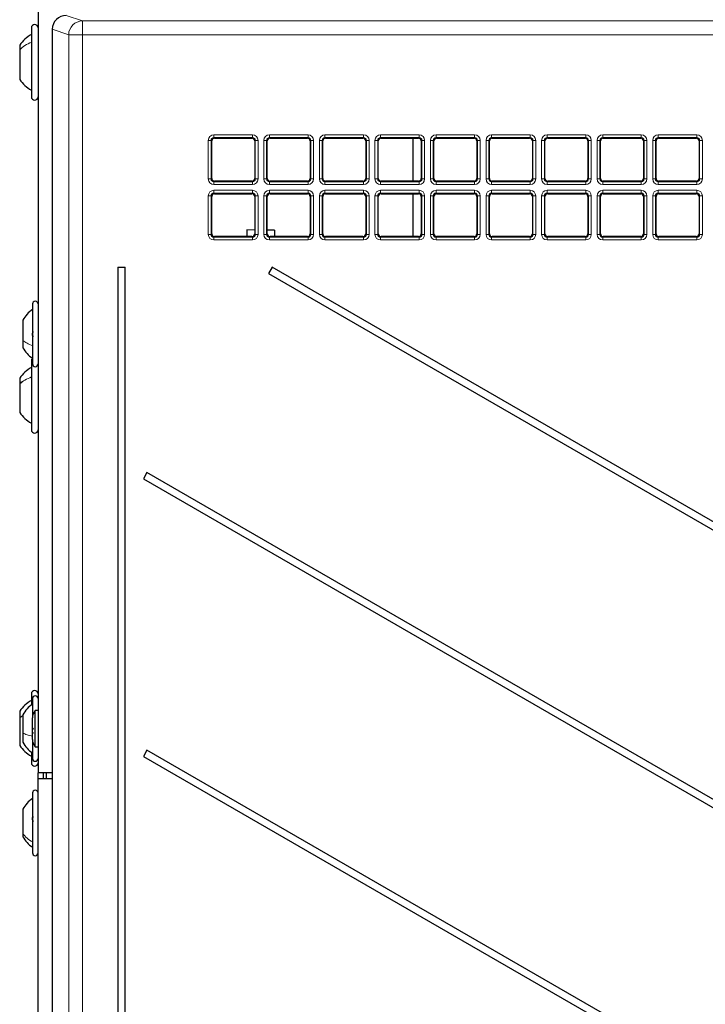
# Model space of a CAD drawing. Header units: millimetres. Extents: x 5 to 418, y 2 to 292.
# Tile 35 of 74: x 66 to 87, y 188 to 217. Entities that reach past the tile are written whole.
import ezdxf

# ---------------------------------------------------------------- set-up
doc = ezdxf.new("R2010")
doc.units = ezdxf.units.MM

msp = doc.modelspace()

# ---------------------------------------------------------------- linework, layer by layer
at = {"color": 7, "linetype": 'Continuous', "lineweight": 25}
for p, q in [((66.6368, 242.9132), (66.6368, 194.5799)), ((66.4368, 216.9532), (66.4368, 214.8866)), ((67.064, 216.91), (67.064, 131.0831)), ((67.064, 216.91), (67.064, 216.91)), ((66.0868, 216.4332), (66.0868, 216.2938)), ((66.0868, 216.2938), (66.0868, 215.4066)), ((71.8478, 212.4349), (71.8478, 213.5582)), ((71.931, 213.6414), (73.0542, 213.6414)), ((73.1374, 213.5582), (73.1374, 212.4349)), ((73.5144, 212.4349), (73.5144, 213.5582)), ((73.5977, 213.6414), (74.7209, 213.6414)), ((74.8041, 213.5582), (74.8041, 212.4349)), ((75.1811, 212.4349), (75.1811, 213.5582)), ((75.2643, 213.6414), (76.3875, 213.6414)), ((76.4708, 213.5582), (76.4708, 212.4349)), ((76.8478, 212.4349), (76.8478, 213.5582)), ((76.931, 213.6414), (78.0542, 213.6414)), ((77.8868, 213.6414), (77.8868, 212.3517)), ((78.1374, 213.5582), (78.1374, 212.4349)), ((78.5144, 212.4349), (78.5144, 213.5582)), ((78.5977, 213.6414), (79.7209, 213.6414)), ((79.8041, 213.5582), (79.8041, 212.4349)), ((80.1811, 212.4349), (80.1811, 213.5582)), ((80.2643, 213.6414), (81.3875, 213.6414)), ((81.4708, 213.5582), (81.4708, 212.4349)), ((81.8478, 212.4349), (81.8478, 213.5582)), ((81.931, 213.6414), (83.0542, 213.6414)), ((83.1374, 213.5582), (83.1374, 212.4349)), ((83.5144, 212.4349), (83.5144, 213.5582)), ((83.5977, 213.6414), (84.7209, 213.6414)), ((84.8041, 213.5582), (84.8041, 212.4349)), ((85.1811, 212.4349), (85.1811, 213.5582)), ((85.2643, 213.6414), (86.3875, 213.6414)), ((86.4708, 213.5582), (86.4708, 212.4349)), ((73.0542, 212.3517), (71.931, 212.3517)), ((74.7209, 212.3517), (73.5977, 212.3517)), ((76.3875, 212.3517), (75.2643, 212.3517)), ((78.0542, 212.3517), (76.931, 212.3517)), ((79.7209, 212.3517), (78.5977, 212.3517)), ((81.3875, 212.3517), (80.2643, 212.3517)), ((83.0542, 212.3517), (81.931, 212.3517)), ((84.7209, 212.3517), (83.5977, 212.3517)), ((86.3875, 212.3517), (85.2643, 212.3517)), ((71.8478, 210.7683), (71.8478, 211.8915)), ((71.931, 211.9747), (73.0542, 211.9747)), ((73.1374, 211.8915), (73.1374, 210.7683)), ((73.5144, 210.7683), (73.5144, 211.8915)), ((73.5977, 211.9747), (74.7209, 211.9747)), ((74.8041, 211.8915), (74.8041, 210.7683)), ((75.1811, 210.7683), (75.1811, 211.8915)), ((75.2643, 211.9747), (76.3875, 211.9747)), ((76.4708, 211.8915), (76.4708, 210.7683)), ((76.8478, 210.7683), (76.8478, 211.8915)), ((76.931, 211.9747), (78.0542, 211.9747)), ((77.8868, 211.9747), (77.8868, 210.6851)), ((78.1374, 211.8915), (78.1374, 210.7683)), ((78.5144, 210.7683), (78.5144, 211.8915)), ((78.5977, 211.9747), (79.7209, 211.9747)), ((79.8041, 211.8915), (79.8041, 210.7683)), ((80.1811, 210.7683), (80.1811, 211.8915)), ((80.2643, 211.9747), (81.3875, 211.9747)), ((81.4708, 211.8915), (81.4708, 210.7683)), ((81.8478, 210.7683), (81.8478, 211.8915)), ((81.931, 211.9747), (83.0542, 211.9747)), ((83.1374, 211.8915), (83.1374, 210.7683)), ((83.5144, 210.7683), (83.5144, 211.8915)), ((83.5977, 211.9747), (84.7209, 211.9747)), ((84.8041, 211.8915), (84.8041, 210.7683)), ((85.1811, 210.7683), (85.1811, 211.8915)), ((85.2643, 211.9747), (86.3875, 211.9747)), ((86.4708, 211.8915), (86.4708, 210.7683)), ((72.9015, 210.8845), (72.8993, 210.6851)), ((73.1374, 210.8819), (72.9015, 210.8845)), ((73.7348, 210.8751), (73.5144, 210.8776)), ((73.7348, 210.8751), (73.7326, 210.6851)), ((73.0542, 210.6851), (71.931, 210.6851)), ((74.7209, 210.6851), (73.5977, 210.6851)), ((76.3875, 210.6851), (75.2643, 210.6851)), ((78.0542, 210.6851), (76.931, 210.6851)), ((79.7209, 210.6851), (78.5977, 210.6851)), ((81.3875, 210.6851), (80.2643, 210.6851)), ((83.0542, 210.6851), (81.931, 210.6851)), ((84.7209, 210.6851), (83.5977, 210.6851)), ((86.3875, 210.6851), (85.2643, 210.6851)), ((69.0265, 209.7632), (69.0265, 147.0966)), ((69.0265, 209.7632), (69.247, 209.7632)), ((69.247, 147.0966), (69.247, 209.7632)), ((73.661, 209.7632), (73.5527, 209.5756)), ((106.1099, 191.0289), (73.661, 209.7632)), ((73.5527, 209.5756), (106.0015, 190.8412)), ((66.4701, 208.6632), (66.4701, 207.3341)), ((66.1784, 208.1757), (66.1784, 207.5665)), ((66.1784, 207.5665), (66.1784, 207.3507)), ((66.4701, 207.3341), (66.4701, 206.8632)), ((66.4368, 206.9532), (66.4368, 204.8866)), ((66.0868, 206.4332), (66.0868, 206.2593)), ((66.0868, 206.2593), (66.0868, 205.4066)), ((66.1478, 206.2807), (66.1223, 206.3231)), ((69.9053, 203.5985), (69.797, 203.4108)), ((69.797, 203.4108), (100.5657, 185.6466)), ((100.674, 185.8342), (69.9053, 203.5985)), ((66.4368, 196.9532), (66.4368, 196.6224)), ((66.4701, 196.8132), (66.4701, 196.2373)), ((66.0868, 196.4332), (66.0868, 196.2379)), ((66.1784, 196.3257), (66.1784, 195.7825)), ((66.6368, 196.4574), (66.5534, 196.4574)), ((66.5534, 195.9504), (66.5534, 196.4574)), ((66.0868, 196.2379), (66.0868, 195.4066)), ((66.4701, 195.9353), (66.4701, 196.2369)), ((66.1784, 195.7825), (66.1784, 195.5007)), ((66.4701, 195.5895), (66.4701, 195.9353)), ((66.5534, 195.3691), (66.5534, 195.9504)), ((66.4701, 195.5867), (66.4701, 195.0132)), ((66.4368, 195.204), (66.4368, 194.8866)), ((66.5534, 195.3691), (66.6368, 195.3691)), ((69.9053, 195.2651), (69.797, 195.0775)), ((92.3099, 182.3299), (69.9053, 195.2651)), ((69.797, 195.0775), (92.2015, 182.1422)), ((67.064, 194.5799), (66.6368, 194.5799)), ((66.6368, 194.4132), (66.6368, 194.5799)), ((66.8034, 194.4132), (66.8034, 194.5799)), ((66.8868, 194.4132), (66.8868, 194.5799)), ((66.6368, 194.4132), (67.064, 194.4132)), ((66.6368, 146.9132), (66.6368, 194.4132)), ((66.4701, 193.9799), (66.4701, 192.3816)), ((66.1784, 193.4924), (66.1784, 192.7598)), ((66.1784, 192.7598), (66.1784, 192.6674)), ((66.4701, 192.3816), (66.4701, 192.1799))]:
    msp.add_line(p, q, dxfattribs=at)
at = {"color": 7, "linetype": 'Continuous', "lineweight": 18}
for p, q in [((67.4808, 217.3264), (67.9729, 217.1625)), ((67.9729, 216.7459), (67.9729, 217.1625)), ((67.9729, 217.1625), (108.2731, 217.1625)), ((67.5568, 216.7459), (67.064, 216.91)), ((67.064, 216.91), (67.064, 131.0831)), ((67.9729, 216.7459), (67.5568, 216.7459)), ((67.5568, 146.1827), (67.5568, 216.7459)), ((67.9729, 216.7459), (67.9729, 146.1827)), ((108.2731, 216.7459), (67.9729, 216.7459)), ((71.7469, 212.4172), (71.7469, 213.5759)), ((71.7469, 213.5759), (71.8301, 213.5759)), ((71.8301, 213.5759), (71.8301, 212.4172)), ((71.8478, 213.5582), (71.8301, 213.5759)), ((71.9133, 213.7423), (73.0719, 213.7423)), ((71.9133, 213.7423), (71.9133, 213.6591)), ((73.0719, 213.6591), (71.9133, 213.6591)), ((71.9133, 213.6591), (71.931, 213.6414)), ((73.0542, 213.6414), (73.0719, 213.6591)), ((73.0719, 213.7423), (73.0719, 213.6591)), ((73.1551, 213.5759), (73.1374, 213.5582)), ((73.1551, 213.5759), (73.2384, 213.5759)), ((73.1551, 212.4172), (73.1551, 213.5759)), ((73.2384, 213.5759), (73.2384, 212.4172)), ((73.4135, 212.4172), (73.4135, 213.5759)), ((73.4135, 213.5759), (73.4967, 213.5759)), ((73.4967, 213.5759), (73.4967, 212.4172)), ((73.5144, 213.5582), (73.4967, 213.5759)), ((73.58, 213.7423), (74.7386, 213.7423)), ((73.58, 213.7423), (73.58, 213.6591)), ((74.7386, 213.6591), (73.58, 213.6591)), ((73.58, 213.6591), (73.5977, 213.6414)), ((74.7209, 213.6414), (74.7386, 213.6591)), ((74.7386, 213.7423), (74.7386, 213.6591)), ((74.8218, 213.5759), (74.8041, 213.5582)), ((74.8218, 212.4172), (74.8218, 213.5759)), ((74.8218, 213.5759), (74.905, 213.5759)), ((74.905, 213.5759), (74.905, 212.4172)), ((75.0802, 212.4172), (75.0802, 213.5759)), ((75.0802, 213.5759), (75.1634, 213.5759)), ((75.1634, 213.5759), (75.1634, 212.4172)), ((75.1811, 213.5582), (75.1634, 213.5759)), ((75.2466, 213.7423), (76.4052, 213.7423)), ((75.2466, 213.7423), (75.2466, 213.6591)), ((76.4052, 213.6591), (75.2466, 213.6591)), ((75.2466, 213.6591), (75.2643, 213.6414)), ((76.3875, 213.6414), (76.4052, 213.6591)), ((76.4052, 213.7423), (76.4052, 213.6591)), ((76.4885, 213.5759), (76.4708, 213.5582)), ((76.4885, 213.5759), (76.5717, 213.5759)), ((76.4885, 212.4172), (76.4885, 213.5759)), ((76.5717, 213.5759), (76.5717, 212.4172)), ((76.7469, 212.4172), (76.7469, 213.5759)), ((76.7469, 213.5759), (76.8301, 213.5759)), ((76.8301, 213.5759), (76.8301, 212.4172)), ((76.8478, 213.5582), (76.8301, 213.5759)), ((76.9133, 213.7423), (78.0719, 213.7423)), ((76.9133, 213.7423), (76.9133, 213.6591)), ((78.0719, 213.6591), (76.9133, 213.6591)), ((76.9133, 213.6591), (76.931, 213.6414)), ((78.0542, 213.6414), (78.0719, 213.6591)), ((78.0719, 213.7423), (78.0719, 213.6591)), ((78.1551, 213.5759), (78.1374, 213.5582)), ((78.1551, 212.4172), (78.1551, 213.5759)), ((78.1551, 213.5759), (78.2384, 213.5759)), ((78.2384, 213.5759), (78.2384, 212.4172)), ((78.4135, 212.4172), (78.4135, 213.5759)), ((78.4135, 213.5759), (78.4967, 213.5759)), ((78.4967, 213.5759), (78.4967, 212.4172)), ((78.5144, 213.5582), (78.4967, 213.5759)), ((78.58, 213.7423), (79.7386, 213.7423)), ((78.58, 213.7423), (78.58, 213.6591)), ((79.7386, 213.6591), (78.58, 213.6591)), ((78.58, 213.6591), (78.5977, 213.6414)), ((79.7209, 213.6414), (79.7386, 213.6591)), ((79.7386, 213.7423), (79.7386, 213.6591)), ((79.8218, 213.5759), (79.8041, 213.5582)), ((79.8218, 212.4172), (79.8218, 213.5759)), ((79.8218, 213.5759), (79.905, 213.5759)), ((79.905, 213.5759), (79.905, 212.4172)), ((80.0802, 212.4172), (80.0802, 213.5759)), ((80.0802, 213.5759), (80.1634, 213.5759)), ((80.1634, 213.5759), (80.1634, 212.4172)), ((80.1811, 213.5582), (80.1634, 213.5759)), ((80.2466, 213.7423), (81.4052, 213.7423)), ((80.2466, 213.7423), (80.2466, 213.6591)), ((81.4052, 213.6591), (80.2466, 213.6591)), ((80.2466, 213.6591), (80.2643, 213.6414)), ((81.3875, 213.6414), (81.4052, 213.6591)), ((81.4052, 213.7423), (81.4052, 213.6591)), ((81.4885, 213.5759), (81.4708, 213.5582)), ((81.4885, 213.5759), (81.5717, 213.5759)), ((81.4885, 212.4172), (81.4885, 213.5759)), ((81.5717, 213.5759), (81.5717, 212.4172)), ((81.7469, 212.4172), (81.7469, 213.5759)), ((81.7469, 213.5759), (81.8301, 213.5759)), ((81.8301, 213.5759), (81.8301, 212.4172)), ((81.8478, 213.5582), (81.8301, 213.5759)), ((81.9133, 213.7423), (83.0719, 213.7423)), ((81.9133, 213.7423), (81.9133, 213.6591)), ((83.0719, 213.6591), (81.9133, 213.6591)), ((81.9133, 213.6591), (81.931, 213.6414)), ((83.0542, 213.6414), (83.0719, 213.6591)), ((83.0719, 213.7423), (83.0719, 213.6591)), ((83.1551, 213.5759), (83.1374, 213.5582)), ((83.1551, 212.4172), (83.1551, 213.5759)), ((83.1551, 213.5759), (83.2384, 213.5759)), ((83.2384, 213.5759), (83.2384, 212.4172)), ((83.4135, 212.4172), (83.4135, 213.5759)), ((83.4135, 213.5759), (83.4967, 213.5759)), ((83.4967, 213.5759), (83.4967, 212.4172)), ((83.5144, 213.5582), (83.4967, 213.5759)), ((83.58, 213.7423), (84.7386, 213.7423)), ((83.58, 213.7423), (83.58, 213.6591)), ((84.7386, 213.6591), (83.58, 213.6591)), ((83.58, 213.6591), (83.5977, 213.6414)), ((84.7209, 213.6414), (84.7386, 213.6591)), ((84.7386, 213.7423), (84.7386, 213.6591)), ((84.8218, 213.5759), (84.8041, 213.5582)), ((84.8218, 212.4172), (84.8218, 213.5759)), ((84.8218, 213.5759), (84.905, 213.5759)), ((84.905, 213.5759), (84.905, 212.4172)), ((85.0802, 212.4172), (85.0802, 213.5759)), ((85.0802, 213.5759), (85.1634, 213.5759)), ((85.1634, 213.5759), (85.1634, 212.4172)), ((85.1811, 213.5582), (85.1634, 213.5759)), ((85.2466, 213.7423), (86.4052, 213.7423)), ((85.2466, 213.7423), (85.2466, 213.6591)), ((86.4052, 213.6591), (85.2466, 213.6591)), ((85.2466, 213.6591), (85.2643, 213.6414)), ((86.3875, 213.6414), (86.4052, 213.6591)), ((86.4052, 213.7423), (86.4052, 213.6591)), ((86.4885, 213.5759), (86.4708, 213.5582)), ((86.4885, 212.4172), (86.4885, 213.5759)), ((86.4885, 213.5759), (86.5717, 213.5759)), ((86.5717, 213.5759), (86.5717, 212.4172)), ((71.7469, 212.4172), (71.8301, 212.4172)), ((71.8301, 212.4172), (71.8478, 212.4349)), ((71.931, 212.3517), (71.9133, 212.334)), ((71.9133, 212.334), (73.0719, 212.334)), ((71.9133, 212.334), (71.9133, 212.2508)), ((73.0719, 212.334), (73.0542, 212.3517)), ((73.0719, 212.334), (73.0719, 212.2508)), ((73.1374, 212.4349), (73.1551, 212.4172)), ((73.1551, 212.4172), (73.2384, 212.4172)), ((73.4135, 212.4172), (73.4967, 212.4172)), ((73.4967, 212.4172), (73.5144, 212.4349)), ((73.5977, 212.3517), (73.58, 212.334)), ((73.58, 212.334), (73.58, 212.2508)), ((73.58, 212.334), (74.7386, 212.334)), ((74.7386, 212.334), (74.7209, 212.3517)), ((74.7386, 212.334), (74.7386, 212.2508)), ((74.8041, 212.4349), (74.8218, 212.4172)), ((74.8218, 212.4172), (74.905, 212.4172)), ((75.0802, 212.4172), (75.1634, 212.4172)), ((75.1634, 212.4172), (75.1811, 212.4349)), ((75.2643, 212.3517), (75.2466, 212.334)), ((75.2466, 212.334), (75.2466, 212.2508)), ((75.2466, 212.334), (76.4052, 212.334)), ((76.4052, 212.334), (76.3875, 212.3517)), ((76.4052, 212.334), (76.4052, 212.2508)), ((76.4708, 212.4349), (76.4885, 212.4172)), ((76.4885, 212.4172), (76.5717, 212.4172)), ((76.7469, 212.4172), (76.8301, 212.4172)), ((76.8301, 212.4172), (76.8478, 212.4349)), ((76.931, 212.3517), (76.9133, 212.334)), ((76.9133, 212.334), (78.0719, 212.334)), ((76.9133, 212.334), (76.9133, 212.2508)), ((78.0719, 212.334), (78.0542, 212.3517)), ((78.0719, 212.334), (78.0719, 212.2508)), ((78.1374, 212.4349), (78.1551, 212.4172)), ((78.1551, 212.4172), (78.2384, 212.4172)), ((78.4135, 212.4172), (78.4967, 212.4172)), ((78.4967, 212.4172), (78.5144, 212.4349)), ((78.5977, 212.3517), (78.58, 212.334)), ((78.58, 212.334), (78.58, 212.2508)), ((78.58, 212.334), (79.7386, 212.334)), ((79.7386, 212.334), (79.7209, 212.3517)), ((79.7386, 212.334), (79.7386, 212.2508)), ((79.8041, 212.4349), (79.8218, 212.4172)), ((79.8218, 212.4172), (79.905, 212.4172)), ((80.0802, 212.4172), (80.1634, 212.4172)), ((80.1634, 212.4172), (80.1811, 212.4349)), ((80.2643, 212.3517), (80.2466, 212.334)), ((80.2466, 212.334), (80.2466, 212.2508)), ((80.2466, 212.334), (81.4052, 212.334)), ((81.4052, 212.334), (81.3875, 212.3517)), ((81.4052, 212.334), (81.4052, 212.2508)), ((81.4708, 212.4349), (81.4885, 212.4172)), ((81.4885, 212.4172), (81.5717, 212.4172)), ((81.7469, 212.4172), (81.8301, 212.4172)), ((81.8301, 212.4172), (81.8478, 212.4349)), ((81.931, 212.3517), (81.9133, 212.334)), ((81.9133, 212.334), (81.9133, 212.2508)), ((81.9133, 212.334), (83.0719, 212.334)), ((83.0719, 212.334), (83.0542, 212.3517)), ((83.0719, 212.334), (83.0719, 212.2508)), ((83.1374, 212.4349), (83.1551, 212.4172)), ((83.1551, 212.4172), (83.2384, 212.4172)), ((83.4135, 212.4172), (83.4967, 212.4172)), ((83.4967, 212.4172), (83.5144, 212.4349)), ((83.5977, 212.3517), (83.58, 212.334)), ((83.58, 212.334), (83.58, 212.2508)), ((83.58, 212.334), (84.7386, 212.334)), ((84.7386, 212.334), (84.7209, 212.3517)), ((84.7386, 212.334), (84.7386, 212.2508)), ((84.8041, 212.4349), (84.8218, 212.4172)), ((84.8218, 212.4172), (84.905, 212.4172)), ((85.0802, 212.4172), (85.1634, 212.4172)), ((85.1634, 212.4172), (85.1811, 212.4349)), ((85.2643, 212.3517), (85.2466, 212.334)), ((85.2466, 212.334), (85.2466, 212.2508)), ((85.2466, 212.334), (86.4052, 212.334)), ((86.4052, 212.334), (86.3875, 212.3517)), ((86.4052, 212.334), (86.4052, 212.2508)), ((86.4708, 212.4349), (86.4885, 212.4172)), ((86.4885, 212.4172), (86.5717, 212.4172)), ((73.0719, 212.2508), (71.9133, 212.2508)), ((71.9133, 212.0756), (73.0719, 212.0756)), ((71.9133, 211.9924), (71.9133, 212.0756)), ((73.0719, 211.9924), (71.9133, 211.9924)), ((71.9133, 211.9924), (71.931, 211.9747)), ((73.0542, 211.9747), (73.0719, 211.9924)), ((73.0719, 211.9924), (73.0719, 212.0756)), ((74.7386, 212.2508), (73.58, 212.2508)), ((73.58, 212.0756), (74.7386, 212.0756)), ((73.58, 212.0756), (73.58, 211.9924)), ((74.7386, 211.9924), (73.58, 211.9924)), ((73.58, 211.9924), (73.5977, 211.9747)), ((74.7209, 211.9747), (74.7386, 211.9924)), ((74.7386, 212.0756), (74.7386, 211.9924)), ((76.4052, 212.2508), (75.2466, 212.2508)), ((75.2466, 212.0756), (76.4052, 212.0756)), ((75.2466, 212.0756), (75.2466, 211.9924)), ((76.4052, 211.9924), (75.2466, 211.9924)), ((75.2466, 211.9924), (75.2643, 211.9747)), ((76.3875, 211.9747), (76.4052, 211.9924)), ((76.4052, 212.0756), (76.4052, 211.9924)), ((78.0719, 212.2508), (76.9133, 212.2508)), ((76.9133, 212.0756), (78.0719, 212.0756)), ((76.9133, 212.0756), (76.9133, 211.9924)), ((78.0719, 211.9924), (76.9133, 211.9924)), ((76.9133, 211.9924), (76.931, 211.9747)), ((78.0542, 211.9747), (78.0719, 211.9924)), ((78.0719, 212.0756), (78.0719, 211.9924)), ((79.7386, 212.2508), (78.58, 212.2508)), ((78.58, 212.0756), (79.7386, 212.0756)), ((78.58, 212.0756), (78.58, 211.9924)), ((79.7386, 211.9924), (78.58, 211.9924)), ((78.58, 211.9924), (78.5977, 211.9747)), ((79.7209, 211.9747), (79.7386, 211.9924)), ((79.7386, 212.0756), (79.7386, 211.9924)), ((81.4052, 212.2508), (80.2466, 212.2508)), ((80.2466, 212.0756), (81.4052, 212.0756)), ((80.2466, 212.0756), (80.2466, 211.9924)), ((81.4052, 211.9924), (80.2466, 211.9924)), ((80.2466, 211.9924), (80.2643, 211.9747)), ((81.3875, 211.9747), (81.4052, 211.9924)), ((81.4052, 212.0756), (81.4052, 211.9924)), ((83.0719, 212.2508), (81.9133, 212.2508)), ((81.9133, 212.0756), (83.0719, 212.0756)), ((81.9133, 212.0756), (81.9133, 211.9924)), ((83.0719, 211.9924), (81.9133, 211.9924)), ((81.9133, 211.9924), (81.931, 211.9747)), ((83.0542, 211.9747), (83.0719, 211.9924)), ((83.0719, 212.0756), (83.0719, 211.9924)), ((84.7386, 212.2508), (83.58, 212.2508)), ((83.58, 212.0756), (84.7386, 212.0756)), ((83.58, 212.0756), (83.58, 211.9924)), ((84.7386, 211.9924), (83.58, 211.9924)), ((83.58, 211.9924), (83.5977, 211.9747)), ((84.7209, 211.9747), (84.7386, 211.9924)), ((84.7386, 212.0756), (84.7386, 211.9924)), ((86.4052, 212.2508), (85.2466, 212.2508)), ((85.2466, 212.0756), (86.4052, 212.0756)), ((85.2466, 212.0756), (85.2466, 211.9924)), ((86.4052, 211.9924), (85.2466, 211.9924)), ((85.2466, 211.9924), (85.2643, 211.9747)), ((86.3875, 211.9747), (86.4052, 211.9924)), ((86.4052, 212.0756), (86.4052, 211.9924)), ((71.7469, 210.7506), (71.7469, 211.9092)), ((71.7469, 211.9092), (71.8301, 211.9092)), ((71.8301, 211.9092), (71.8301, 210.7506)), ((71.8478, 211.8915), (71.8301, 211.9092)), ((73.1551, 211.9092), (73.1374, 211.8915)), ((73.1551, 211.9092), (73.2384, 211.9092)), ((73.1551, 210.7506), (73.1551, 211.9092)), ((73.2384, 211.9092), (73.2384, 210.7506)), ((73.4135, 210.7506), (73.4135, 211.9092)), ((73.4135, 211.9092), (73.4967, 211.9092)), ((73.4967, 211.9092), (73.4967, 210.7506)), ((73.5144, 211.8915), (73.4967, 211.9092)), ((74.8218, 211.9092), (74.8041, 211.8915)), ((74.8218, 211.9092), (74.905, 211.9092)), ((74.8218, 210.7506), (74.8218, 211.9092)), ((74.905, 211.9092), (74.905, 210.7506)), ((75.0802, 210.7506), (75.0802, 211.9092)), ((75.0802, 211.9092), (75.1634, 211.9092)), ((75.1634, 211.9092), (75.1634, 210.7506)), ((75.1811, 211.8915), (75.1634, 211.9092)), ((76.4885, 211.9092), (76.4708, 211.8915)), ((76.4885, 211.9092), (76.5717, 211.9092)), ((76.4885, 210.7506), (76.4885, 211.9092)), ((76.5717, 211.9092), (76.5717, 210.7506)), ((76.7469, 210.7506), (76.7469, 211.9092)), ((76.7469, 211.9092), (76.8301, 211.9092)), ((76.8301, 211.9092), (76.8301, 210.7506)), ((76.8478, 211.8915), (76.8301, 211.9092)), ((78.1551, 211.9092), (78.1374, 211.8915)), ((78.1551, 211.9092), (78.2384, 211.9092)), ((78.1551, 210.7506), (78.1551, 211.9092)), ((78.2384, 211.9092), (78.2384, 210.7506)), ((78.4135, 210.7506), (78.4135, 211.9092)), ((78.4135, 211.9092), (78.4967, 211.9092)), ((78.4967, 211.9092), (78.4967, 210.7506)), ((78.5144, 211.8915), (78.4967, 211.9092)), ((79.8218, 211.9092), (79.8041, 211.8915)), ((79.8218, 210.7506), (79.8218, 211.9092)), ((79.8218, 211.9092), (79.905, 211.9092)), ((79.905, 211.9092), (79.905, 210.7506)), ((80.0802, 210.7506), (80.0802, 211.9092)), ((80.0802, 211.9092), (80.1634, 211.9092)), ((80.1634, 211.9092), (80.1634, 210.7506)), ((80.1811, 211.8915), (80.1634, 211.9092)), ((81.4885, 211.9092), (81.4708, 211.8915)), ((81.4885, 210.7506), (81.4885, 211.9092)), ((81.4885, 211.9092), (81.5717, 211.9092)), ((81.5717, 211.9092), (81.5717, 210.7506)), ((81.7469, 210.7506), (81.7469, 211.9092)), ((81.7469, 211.9092), (81.8301, 211.9092)), ((81.8301, 211.9092), (81.8301, 210.7506)), ((81.8478, 211.8915), (81.8301, 211.9092)), ((83.1551, 211.9092), (83.1374, 211.8915)), ((83.1551, 210.7506), (83.1551, 211.9092)), ((83.1551, 211.9092), (83.2384, 211.9092)), ((83.2384, 211.9092), (83.2384, 210.7506)), ((83.4135, 210.7506), (83.4135, 211.9092)), ((83.4135, 211.9092), (83.4967, 211.9092)), ((83.4967, 211.9092), (83.4967, 210.7506)), ((83.5144, 211.8915), (83.4967, 211.9092)), ((84.8218, 211.9092), (84.8041, 211.8915)), ((84.8218, 211.9092), (84.905, 211.9092)), ((84.8218, 210.7506), (84.8218, 211.9092)), ((84.905, 211.9092), (84.905, 210.7506)), ((85.0802, 210.7506), (85.0802, 211.9092)), ((85.0802, 211.9092), (85.1634, 211.9092)), ((85.1634, 211.9092), (85.1634, 210.7506)), ((85.1811, 211.8915), (85.1634, 211.9092)), ((86.4885, 211.9092), (86.4708, 211.8915)), ((86.4885, 210.7506), (86.4885, 211.9092)), ((86.4885, 211.9092), (86.5717, 211.9092)), ((86.5717, 211.9092), (86.5717, 210.7506)), ((71.7469, 210.7506), (71.8301, 210.7506)), ((71.8301, 210.7506), (71.8478, 210.7683)), ((71.931, 210.6851), (71.9133, 210.6674)), ((71.9133, 210.5841), (71.9133, 210.6674)), ((71.9133, 210.6674), (73.0719, 210.6674)), ((73.0719, 210.5841), (71.9133, 210.5841)), ((73.0719, 210.6674), (73.0542, 210.6851)), ((73.0719, 210.5841), (73.0719, 210.6674)), ((73.1374, 210.7683), (73.1551, 210.7506)), ((73.1551, 210.7506), (73.2384, 210.7506)), ((73.4135, 210.7506), (73.4967, 210.7506)), ((73.4967, 210.7506), (73.5144, 210.7683)), ((73.5977, 210.6851), (73.58, 210.6674)), ((73.58, 210.6674), (73.58, 210.5841)), ((73.58, 210.6674), (74.7386, 210.6674)), ((74.7386, 210.5841), (73.58, 210.5841)), ((74.7386, 210.6674), (74.7209, 210.6851)), ((74.7386, 210.6674), (74.7386, 210.5841)), ((74.8041, 210.7683), (74.8218, 210.7506)), ((74.8218, 210.7506), (74.905, 210.7506)), ((75.0802, 210.7506), (75.1634, 210.7506)), ((75.1634, 210.7506), (75.1811, 210.7683)), ((75.2643, 210.6851), (75.2466, 210.6674)), ((75.2466, 210.6674), (76.4052, 210.6674)), ((75.2466, 210.6674), (75.2466, 210.5841)), ((76.4052, 210.5841), (75.2466, 210.5841)), ((76.4052, 210.6674), (76.3875, 210.6851)), ((76.4052, 210.6674), (76.4052, 210.5841)), ((76.4708, 210.7683), (76.4885, 210.7506)), ((76.4885, 210.7506), (76.5717, 210.7506)), ((76.7469, 210.7506), (76.8301, 210.7506)), ((76.8301, 210.7506), (76.8478, 210.7683)), ((76.931, 210.6851), (76.9133, 210.6674)), ((76.9133, 210.6674), (76.9133, 210.5841)), ((76.9133, 210.6674), (78.0719, 210.6674)), ((78.0719, 210.5841), (76.9133, 210.5841)), ((78.0719, 210.6674), (78.0542, 210.6851)), ((78.0719, 210.6674), (78.0719, 210.5841)), ((78.1374, 210.7683), (78.1551, 210.7506)), ((78.1551, 210.7506), (78.2384, 210.7506)), ((78.4135, 210.7506), (78.4967, 210.7506)), ((78.4967, 210.7506), (78.5144, 210.7683)), ((78.5977, 210.6851), (78.58, 210.6674)), ((78.58, 210.6674), (79.7386, 210.6674)), ((78.58, 210.6674), (78.58, 210.5841)), ((79.7386, 210.5841), (78.58, 210.5841)), ((79.7386, 210.6674), (79.7209, 210.6851)), ((79.7386, 210.6674), (79.7386, 210.5841)), ((79.8041, 210.7683), (79.8218, 210.7506)), ((79.8218, 210.7506), (79.905, 210.7506)), ((80.0802, 210.7506), (80.1634, 210.7506)), ((80.1634, 210.7506), (80.1811, 210.7683)), ((80.2643, 210.6851), (80.2466, 210.6674)), ((80.2466, 210.6674), (80.2466, 210.5841)), ((80.2466, 210.6674), (81.4052, 210.6674)), ((81.4052, 210.5841), (80.2466, 210.5841)), ((81.4052, 210.6674), (81.3875, 210.6851)), ((81.4052, 210.6674), (81.4052, 210.5841)), ((81.4708, 210.7683), (81.4885, 210.7506)), ((81.4885, 210.7506), (81.5717, 210.7506)), ((81.7469, 210.7506), (81.8301, 210.7506)), ((81.8301, 210.7506), (81.8478, 210.7683)), ((81.931, 210.6851), (81.9133, 210.6674)), ((81.9133, 210.6674), (81.9133, 210.5841)), ((81.9133, 210.6674), (83.0719, 210.6674)), ((83.0719, 210.5841), (81.9133, 210.5841)), ((83.0719, 210.6674), (83.0542, 210.6851)), ((83.0719, 210.6674), (83.0719, 210.5841)), ((83.1374, 210.7683), (83.1551, 210.7506)), ((83.1551, 210.7506), (83.2384, 210.7506)), ((83.4135, 210.7506), (83.4967, 210.7506)), ((83.4967, 210.7506), (83.5144, 210.7683)), ((83.5977, 210.6851), (83.58, 210.6674)), ((83.58, 210.6674), (84.7386, 210.6674)), ((83.58, 210.6674), (83.58, 210.5841)), ((84.7386, 210.5841), (83.58, 210.5841)), ((84.7386, 210.6674), (84.7209, 210.6851)), ((84.7386, 210.6674), (84.7386, 210.5841)), ((84.8041, 210.7683), (84.8218, 210.7506)), ((84.8218, 210.7506), (84.905, 210.7506)), ((85.0802, 210.7506), (85.1634, 210.7506)), ((85.1634, 210.7506), (85.1811, 210.7683)), ((85.2643, 210.6851), (85.2466, 210.6674)), ((85.2466, 210.6674), (85.2466, 210.5841)), ((85.2466, 210.6674), (86.4052, 210.6674)), ((86.4052, 210.5841), (85.2466, 210.5841)), ((86.4052, 210.6674), (86.3875, 210.6851)), ((86.4052, 210.6674), (86.4052, 210.5841)), ((86.4708, 210.7683), (86.4885, 210.7506)), ((86.4885, 210.7506), (86.5717, 210.7506)), ((66.1784, 196.3035), (66.0868, 196.2379))]:
    msp.add_line(p, q, dxfattribs=at)
at = {"color": 7, "linetype": 'Continuous', "lineweight": 25}
for centre, radius, start, end in [((66.5368, 216.9532), 0.1, 0, 180), ((66.9346, 215.8573), 1.025, 119.06056, 145.8119), ((66.9346, 215.9825), 1.025, 214.1881, 240.93944), ((66.5368, 214.8866), 0.1, 180, 0), ((66.5534, 208.6632), 0.0833, 0, 180), ((67.015, 207.7082), 0.9583, 124.65152, 150.8011), ((67.015, 207.8182), 0.9583, 209.1989, 235.34848), ((66.5368, 206.9532), 0.1, 131.81031, 180), ((66.9346, 205.8573), 1.025, 119.06056, 145.8119), ((66.5534, 206.8632), 0.0833, 180, 0), ((66.9346, 205.9825), 1.025, 214.1881, 240.93944), ((66.5368, 204.8866), 0.1, 180, 0), ((66.5368, 196.9532), 0.1, 0, 180), ((66.9346, 195.8573), 1.025, 119.06056, 145.8119), ((67.015, 195.8582), 0.9583, 124.65152, 150.8011), ((66.5534, 196.8132), 0.0833, 0, 180), ((66.8034, 196.2369), 0.3333, 138.59038, 180), ((67.015, 195.9682), 0.9583, 209.1989, 235.34848), ((66.8034, 195.5895), 0.3333, 180, 221.40962), ((66.9346, 195.9825), 1.025, 214.1881, 240.93944), ((66.5368, 194.8866), 0.1, 180, 0), ((66.5534, 195.0132), 0.0833, 180, 0), ((66.5534, 193.9799), 0.0833, 0, 180), ((67.015, 193.0249), 0.9583, 124.65152, 150.8011), ((67.015, 193.1349), 0.9583, 209.1989, 235.34848), ((66.5534, 192.1799), 0.0833, 180, 0)]:
    msp.add_arc(centre, radius, start, end, dxfattribs=at)
at = {"color": 7, "linetype": 'Continuous', "lineweight": 18}
msp.add_arc((67.9736, 216.7457), 0.4168, 90.09622, 179.97363, dxfattribs=at)
at = {"color": 7, "linetype": 'Continuous', "lineweight": 25}
for centre, major_axis, ratio, start_param, end_param in [((67.4812, 216.9097), (0.3958, -0.1318), 0.9987209, 1.8927601, 3.462643), ((71.9312, 213.5579), (0.0591, -0.0591), 0.9972647, 2.357564, 3.9256213), ((73.054, 213.5579), (-0.0591, -0.0591), 0.9972647, 2.357564, 3.9256213), ((73.5979, 213.5579), (0.0591, -0.0591), 0.9972647, 2.357564, 3.9256213), ((74.7207, 213.5579), (-0.0591, -0.0591), 0.9972647, 2.357564, 3.9256213), ((75.2646, 213.5579), (0.0591, -0.0591), 0.9972647, 2.357564, 3.9256213), ((76.3873, 213.5579), (-0.0591, -0.0591), 0.9972647, 2.357564, 3.9256213), ((76.9312, 213.5579), (0.0591, -0.0591), 0.9972647, 2.357564, 3.9256213), ((78.054, 213.5579), (-0.0591, -0.0591), 0.9972647, 2.357564, 3.9256213), ((78.5979, 213.5579), (0.0591, -0.0591), 0.9972647, 2.357564, 3.9256213), ((79.7207, 213.5579), (-0.0591, -0.0591), 0.9972647, 2.357564, 3.9256213), ((80.2646, 213.5579), (0.0591, -0.0591), 0.9972647, 2.357564, 3.9256213), ((81.3873, 213.5579), (-0.0591, -0.0591), 0.9972647, 2.357564, 3.9256213), ((81.9312, 213.5579), (0.0591, -0.0591), 0.9972647, 2.357564, 3.9256213), ((83.054, 213.5579), (-0.0591, -0.0591), 0.9972647, 2.357564, 3.9256213), ((83.5979, 213.5579), (0.0591, -0.0591), 0.9972647, 2.357564, 3.9256213), ((84.7207, 213.5579), (-0.0591, -0.0591), 0.9972647, 2.357564, 3.9256213), ((85.2646, 213.5579), (0.0591, -0.0591), 0.9972647, 2.357564, 3.9256213), ((86.3873, 213.5579), (-0.0591, -0.0591), 0.9972647, 2.357564, 3.9256213), ((71.9312, 212.4352), (0.0591, 0.0591), 0.9972647, 2.357564, 3.9256213), ((73.054, 212.4352), (-0.0591, 0.0591), 0.9972647, 2.357564, 3.9256213), ((73.5979, 212.4352), (0.0591, 0.0591), 0.9972647, 2.357564, 3.9256213), ((74.7207, 212.4352), (-0.0591, 0.0591), 0.9972647, 2.357564, 3.9256213), ((75.2646, 212.4352), (0.0591, 0.0591), 0.9972647, 2.357564, 3.9256213), ((76.3873, 212.4352), (-0.0591, 0.0591), 0.9972647, 2.357564, 3.9256213), ((76.9312, 212.4352), (0.0591, 0.0591), 0.9972647, 2.357564, 3.9256213), ((78.054, 212.4352), (-0.0591, 0.0591), 0.9972647, 2.357564, 3.9256213), ((78.5979, 212.4352), (0.0591, 0.0591), 0.9972647, 2.357564, 3.9256213), ((79.7207, 212.4352), (-0.0591, 0.0591), 0.9972647, 2.357564, 3.9256213), ((80.2646, 212.4352), (0.0591, 0.0591), 0.9972647, 2.357564, 3.9256213), ((81.3873, 212.4352), (-0.0591, 0.0591), 0.9972647, 2.357564, 3.9256213), ((81.9312, 212.4352), (0.0591, 0.0591), 0.9972647, 2.357564, 3.9256213), ((83.054, 212.4352), (-0.0591, 0.0591), 0.9972647, 2.357564, 3.9256213), ((83.5979, 212.4352), (0.0591, 0.0591), 0.9972647, 2.357564, 3.9256213), ((84.7207, 212.4352), (-0.0591, 0.0591), 0.9972647, 2.357564, 3.9256213), ((85.2646, 212.4352), (0.0591, 0.0591), 0.9972647, 2.357564, 3.9256213), ((86.3873, 212.4352), (-0.0591, 0.0591), 0.9972647, 2.357564, 3.9256213), ((71.9312, 211.8913), (0.0591, -0.0591), 0.9972647, 2.357564, 3.9256213), ((73.054, 211.8913), (-0.0591, -0.0591), 0.9972647, 2.357564, 3.9256213), ((73.5979, 211.8913), (0.0591, -0.0591), 0.9972647, 2.357564, 3.9256213), ((74.7207, 211.8913), (-0.0591, -0.0591), 0.9972647, 2.357564, 3.9256213), ((75.2646, 211.8913), (0.0591, -0.0591), 0.9972647, 2.357564, 3.9256213), ((76.3873, 211.8913), (-0.0591, -0.0591), 0.9972647, 2.357564, 3.9256213), ((76.9312, 211.8913), (0.0591, -0.0591), 0.9972647, 2.357564, 3.9256213), ((78.054, 211.8913), (-0.0591, -0.0591), 0.9972647, 2.357564, 3.9256213), ((78.5979, 211.8913), (0.0591, -0.0591), 0.9972647, 2.357564, 3.9256213), ((79.7207, 211.8913), (-0.0591, -0.0591), 0.9972647, 2.357564, 3.9256213), ((80.2646, 211.8913), (0.0591, -0.0591), 0.9972647, 2.357564, 3.9256213), ((81.3873, 211.8913), (-0.0591, -0.0591), 0.9972647, 2.357564, 3.9256213), ((81.9312, 211.8913), (0.0591, -0.0591), 0.9972647, 2.357564, 3.9256213), ((83.054, 211.8913), (-0.0591, -0.0591), 0.9972647, 2.357564, 3.9256213), ((83.5979, 211.8913), (0.0591, -0.0591), 0.9972647, 2.357564, 3.9256213), ((84.7207, 211.8913), (-0.0591, -0.0591), 0.9972647, 2.357564, 3.9256213), ((85.2646, 211.8913), (0.0591, -0.0591), 0.9972647, 2.357564, 3.9256213), ((86.3873, 211.8913), (-0.0591, -0.0591), 0.9972647, 2.357564, 3.9256213), ((71.9312, 210.7685), (0.0591, 0.0591), 0.9972647, 2.357564, 3.9256213), ((73.054, 210.7685), (-0.0591, 0.0591), 0.9972647, 2.357564, 3.9256213), ((73.5979, 210.7685), (0.0591, 0.0591), 0.9972647, 2.357564, 3.9256213), ((74.7207, 210.7685), (-0.0591, 0.0591), 0.9972647, 2.357564, 3.9256213), ((75.2646, 210.7685), (0.0591, 0.0591), 0.9972647, 2.357564, 3.9256213), ((76.3873, 210.7685), (-0.0591, 0.0591), 0.9972647, 2.357564, 3.9256213), ((76.9312, 210.7685), (0.0591, 0.0591), 0.9972647, 2.357564, 3.9256213), ((78.054, 210.7685), (-0.0591, 0.0591), 0.9972647, 2.357564, 3.9256213), ((78.5979, 210.7685), (0.0591, 0.0591), 0.9972647, 2.357564, 3.9256213), ((79.7207, 210.7685), (-0.0591, 0.0591), 0.9972647, 2.357564, 3.9256213), ((80.2646, 210.7685), (0.0591, 0.0591), 0.9972647, 2.357564, 3.9256213), ((81.3873, 210.7685), (-0.0591, 0.0591), 0.9972647, 2.357564, 3.9256213), ((81.9312, 210.7685), (0.0591, 0.0591), 0.9972647, 2.357564, 3.9256213), ((83.054, 210.7685), (-0.0591, 0.0591), 0.9972647, 2.357564, 3.9256213), ((83.5979, 210.7685), (0.0591, 0.0591), 0.9972647, 2.357564, 3.9256213), ((84.7207, 210.7685), (-0.0591, 0.0591), 0.9972647, 2.357564, 3.9256213), ((85.2646, 210.7685), (0.0591, 0.0591), 0.9972647, 2.357564, 3.9256213), ((86.3873, 210.7685), (-0.0591, 0.0591), 0.9972647, 2.357564, 3.9256213)]:
    msp.add_ellipse(centre, major_axis=major_axis, ratio=ratio, start_param=start_param, end_param=end_param, dxfattribs=at)
at = {"color": 7, "linetype": 'Continuous', "lineweight": 18}
for centre, major_axis, ratio, start_param, end_param in [((71.9138, 213.5754), (0.1182, -0.1182), 0.9972647, 2.357564, 3.9256213), ((71.9138, 213.5754), (0.0594, -0.0594), 0.9918461, 2.357564, 3.9256213), ((73.0715, 213.5754), (-0.1182, -0.1182), 0.9972647, 2.357564, 3.9256213), ((73.0715, 213.5754), (0.0594, 0.0594), 0.9918461, 5.4991567, 7.0672139), ((73.5804, 213.5754), (0.1182, -0.1182), 0.9972647, 2.357564, 3.9256213), ((73.5804, 213.5754), (-0.0594, 0.0594), 0.9918461, 5.4991567, 7.0672139), ((74.7381, 213.5754), (-0.1182, -0.1182), 0.9972647, 2.357564, 3.9256213), ((74.7381, 213.5754), (0.0594, 0.0594), 0.9918461, 5.4991567, 7.0672139), ((75.2471, 213.5754), (0.1182, -0.1182), 0.9972647, 2.357564, 3.9256213), ((75.2471, 213.5754), (-0.0594, 0.0594), 0.9918461, 5.4991567, 7.0672139), ((76.4048, 213.5754), (-0.1182, -0.1182), 0.9972647, 2.357564, 3.9256213), ((76.4048, 213.5754), (0.0594, 0.0594), 0.9918461, 5.4991567, 7.0672139), ((76.9138, 213.5754), (0.1182, -0.1182), 0.9972647, 2.357564, 3.9256213), ((76.9138, 213.5754), (-0.0594, 0.0594), 0.9918461, 5.4991567, 7.0672139), ((78.0715, 213.5754), (-0.1182, -0.1182), 0.9972647, 2.357564, 3.9256213), ((78.0715, 213.5754), (0.0594, 0.0594), 0.9918461, 5.4991567, 7.0672139), ((78.5804, 213.5754), (0.1182, -0.1182), 0.9972647, 2.357564, 3.9256213), ((78.5804, 213.5754), (-0.0594, 0.0594), 0.9918461, 5.4991567, 7.0672139), ((79.7381, 213.5754), (-0.1182, -0.1182), 0.9972647, 2.357564, 3.9256213), ((79.7381, 213.5754), (0.0594, 0.0594), 0.9918461, 5.4991567, 7.0672139), ((80.2471, 213.5754), (0.1182, -0.1182), 0.9972647, 2.357564, 3.9256213), ((80.2471, 213.5754), (-0.0594, 0.0594), 0.9918461, 5.4991567, 7.0672139), ((81.4048, 213.5754), (-0.1182, -0.1182), 0.9972647, 2.357564, 3.9256213), ((81.4048, 213.5754), (0.0594, 0.0594), 0.9918461, 5.4991567, 7.0672139), ((81.9138, 213.5754), (0.1182, -0.1182), 0.9972647, 2.357564, 3.9256213), ((81.9138, 213.5754), (0.0594, -0.0594), 0.9918461, 2.357564, 3.9256213), ((83.0715, 213.5754), (-0.1182, -0.1182), 0.9972647, 2.357564, 3.9256213), ((83.0715, 213.5754), (0.0594, 0.0594), 0.9918461, 5.4991567, 7.0672139), ((83.5804, 213.5754), (0.1182, -0.1182), 0.9972647, 2.357564, 3.9256213), ((83.5804, 213.5754), (0.0594, -0.0594), 0.9918461, 2.357564, 3.9256213), ((84.7381, 213.5754), (-0.1182, -0.1182), 0.9972647, 2.357564, 3.9256213), ((84.7381, 213.5754), (0.0594, 0.0594), 0.9918461, 5.4991567, 7.0672139), ((85.2471, 213.5754), (0.1182, -0.1182), 0.9972647, 2.357564, 3.9256213), ((85.2471, 213.5754), (0.0594, -0.0594), 0.9918461, 2.357564, 3.9256213), ((86.4048, 213.5754), (-0.1182, -0.1182), 0.9972647, 2.357564, 3.9256213), ((86.4048, 213.5754), (0.0594, 0.0594), 0.9918461, 5.4991567, 7.0672139), ((71.9138, 212.4177), (0.1182, 0.1182), 0.9972647, 2.357564, 3.9256213), ((71.9138, 212.4177), (0.0594, 0.0594), 0.9918461, 2.357564, 3.9256213), ((73.0715, 212.4177), (-0.1182, 0.1182), 0.9972647, 2.357564, 3.9256213), ((73.0715, 212.4177), (0.0594, -0.0594), 0.9918461, 5.4991567, 7.0672139), ((73.5804, 212.4177), (0.1182, 0.1182), 0.9972647, 2.357564, 3.9256213), ((73.5804, 212.4177), (0.0594, 0.0594), 0.9918461, 2.357564, 3.9256213), ((74.7381, 212.4177), (-0.1182, 0.1182), 0.9972647, 2.357564, 3.9256213), ((74.7381, 212.4177), (-0.0594, 0.0594), 0.9918461, 2.357564, 3.9256213), ((75.2471, 212.4177), (0.1182, 0.1182), 0.9972647, 2.357564, 3.9256213), ((75.2471, 212.4177), (0.0594, 0.0594), 0.9918461, 2.357564, 3.9256213), ((76.4048, 212.4177), (-0.1182, 0.1182), 0.9972647, 2.357564, 3.9256213), ((76.4048, 212.4177), (-0.0594, 0.0594), 0.9918461, 2.357564, 3.9256213), ((76.9138, 212.4177), (0.1182, 0.1182), 0.9972647, 2.357564, 3.9256213), ((76.9138, 212.4177), (0.0594, 0.0594), 0.9918461, 2.357564, 3.9256213), ((78.0715, 212.4177), (-0.1182, 0.1182), 0.9972647, 2.357564, 3.9256213), ((78.0715, 212.4177), (-0.0594, 0.0594), 0.9918461, 2.357564, 3.9256213), ((78.5804, 212.4177), (0.1182, 0.1182), 0.9972647, 2.357564, 3.9256213), ((78.5804, 212.4177), (0.0594, 0.0594), 0.9918461, 2.357564, 3.9256213), ((79.7381, 212.4177), (-0.1182, 0.1182), 0.9972647, 2.357564, 3.9256213), ((79.7381, 212.4177), (-0.0594, 0.0594), 0.9918461, 2.357564, 3.9256213), ((80.2471, 212.4177), (0.1182, 0.1182), 0.9972647, 2.357564, 3.9256213), ((80.2471, 212.4177), (0.0594, 0.0594), 0.9918461, 2.357564, 3.9256213), ((81.4048, 212.4177), (-0.1182, 0.1182), 0.9972647, 2.357564, 3.9256213), ((81.4048, 212.4177), (-0.0594, 0.0594), 0.9918461, 2.357564, 3.9256213), ((81.9138, 212.4177), (0.1182, 0.1182), 0.9972647, 2.357564, 3.9256213), ((81.9138, 212.4177), (0.0594, 0.0594), 0.9918461, 2.357564, 3.9256213), ((83.0715, 212.4177), (-0.1182, 0.1182), 0.9972647, 2.357564, 3.9256213), ((83.0715, 212.4177), (-0.0594, 0.0594), 0.9918461, 2.357564, 3.9256213), ((83.5804, 212.4177), (0.1182, 0.1182), 0.9972647, 2.357564, 3.9256213), ((83.5804, 212.4177), (0.0594, 0.0594), 0.9918461, 2.357564, 3.9256213), ((84.7381, 212.4177), (-0.1182, 0.1182), 0.9972647, 2.357564, 3.9256213), ((84.7381, 212.4177), (-0.0594, 0.0594), 0.9918461, 2.357564, 3.9256213), ((85.2471, 212.4177), (0.1182, 0.1182), 0.9972647, 2.357564, 3.9256213), ((85.2471, 212.4177), (0.0594, 0.0594), 0.9918461, 2.357564, 3.9256213), ((86.4048, 212.4177), (-0.1182, 0.1182), 0.9972647, 2.357564, 3.9256213), ((86.4048, 212.4177), (-0.0594, 0.0594), 0.9918461, 2.357564, 3.9256213), ((71.9138, 211.9087), (0.1182, -0.1182), 0.9972647, 2.357564, 3.9256213), ((71.9138, 211.9087), (0.0594, -0.0594), 0.9918461, 2.357564, 3.9256213), ((73.0715, 211.9087), (-0.1182, -0.1182), 0.9972647, 2.357564, 3.9256213), ((73.0715, 211.9087), (0.0594, 0.0594), 0.9918461, 5.4991567, 7.0672139), ((73.5804, 211.9087), (0.1182, -0.1182), 0.9972647, 2.357564, 3.9256213), ((73.5804, 211.9087), (-0.0594, 0.0594), 0.9918461, 5.4991567, 7.0672139), ((74.7381, 211.9087), (-0.1182, -0.1182), 0.9972647, 2.357564, 3.9256213), ((74.7381, 211.9087), (0.0594, 0.0594), 0.9918461, 5.4991567, 7.0672139), ((75.2471, 211.9087), (0.1182, -0.1182), 0.9972647, 2.357564, 3.9256213), ((75.2471, 211.9087), (-0.0594, 0.0594), 0.9918461, 5.4991567, 7.0672139), ((76.4048, 211.9087), (-0.1182, -0.1182), 0.9972647, 2.357564, 3.9256213), ((76.4048, 211.9087), (0.0594, 0.0594), 0.9918461, 5.4991567, 7.0672139), ((76.9138, 211.9087), (0.1182, -0.1182), 0.9972647, 2.357564, 3.9256213), ((76.9138, 211.9087), (-0.0594, 0.0594), 0.9918461, 5.4991567, 7.0672139), ((78.0715, 211.9087), (-0.1182, -0.1182), 0.9972647, 2.357564, 3.9256213), ((78.0715, 211.9087), (0.0594, 0.0594), 0.9918461, 5.4991567, 7.0672139), ((78.5804, 211.9087), (0.1182, -0.1182), 0.9972647, 2.357564, 3.9256213), ((78.5804, 211.9087), (-0.0594, 0.0594), 0.9918461, 5.4991567, 7.0672139), ((79.7381, 211.9087), (-0.1182, -0.1182), 0.9972647, 2.357564, 3.9256213), ((79.7381, 211.9087), (0.0594, 0.0594), 0.9918461, 5.4991567, 7.0672139), ((80.2471, 211.9087), (0.1182, -0.1182), 0.9972647, 2.357564, 3.9256213), ((80.2471, 211.9087), (-0.0594, 0.0594), 0.9918461, 5.4991567, 7.0672139), ((81.4048, 211.9087), (-0.1182, -0.1182), 0.9972647, 2.357564, 3.9256213), ((81.4048, 211.9087), (0.0594, 0.0594), 0.9918461, 5.4991567, 7.0672139), ((81.9138, 211.9087), (0.1182, -0.1182), 0.9972647, 2.357564, 3.9256213), ((81.9138, 211.9087), (-0.0594, 0.0594), 0.9918461, 5.4991567, 7.0672139), ((83.0715, 211.9087), (-0.1182, -0.1182), 0.9972647, 2.357564, 3.9256213), ((83.0715, 211.9087), (0.0594, 0.0594), 0.9918461, 5.4991567, 7.0672139), ((83.5804, 211.9087), (0.1182, -0.1182), 0.9972647, 2.357564, 3.9256213), ((83.5804, 211.9087), (-0.0594, 0.0594), 0.9918461, 5.4991567, 7.0672139), ((84.7381, 211.9087), (-0.1182, -0.1182), 0.9972647, 2.357564, 3.9256213), ((84.7381, 211.9087), (0.0594, 0.0594), 0.9918461, 5.4991567, 7.0672139), ((85.2471, 211.9087), (0.1182, -0.1182), 0.9972647, 2.357564, 3.9256213), ((85.2471, 211.9087), (-0.0594, 0.0594), 0.9918461, 5.4991567, 7.0672139), ((86.4048, 211.9087), (-0.1182, -0.1182), 0.9972647, 2.357564, 3.9256213), ((86.4048, 211.9087), (0.0594, 0.0594), 0.9918461, 5.4991567, 7.0672139), ((71.9138, 210.751), (0.1182, 0.1182), 0.9972647, 2.357564, 3.9256213), ((71.9138, 210.751), (0.0594, 0.0594), 0.9918461, 2.357564, 3.9256213), ((73.0715, 210.751), (-0.1182, 0.1182), 0.9972647, 2.357564, 3.9256213), ((73.0715, 210.751), (0.0594, -0.0594), 0.9918461, 5.4991567, 7.0672139), ((73.5804, 210.751), (0.1182, 0.1182), 0.9972647, 2.357564, 3.9256213), ((73.5804, 210.751), (0.0594, 0.0594), 0.9918461, 2.357564, 3.9256213), ((74.7381, 210.751), (-0.1182, 0.1182), 0.9972647, 2.357564, 3.9256213), ((74.7381, 210.751), (0.0594, -0.0594), 0.9918461, 5.4991567, 7.0672139), ((75.2471, 210.751), (0.1182, 0.1182), 0.9972647, 2.357564, 3.9256213), ((75.2471, 210.751), (0.0594, 0.0594), 0.9918461, 2.357564, 3.9256213), ((76.4048, 210.751), (-0.1182, 0.1182), 0.9972647, 2.357564, 3.9256213), ((76.4048, 210.751), (0.0594, -0.0594), 0.9918461, 5.4991567, 7.0672139), ((76.9138, 210.751), (0.1182, 0.1182), 0.9972647, 2.357564, 3.9256213), ((76.9138, 210.751), (0.0594, 0.0594), 0.9918461, 2.357564, 3.9256213), ((78.0715, 210.751), (-0.1182, 0.1182), 0.9972647, 2.357564, 3.9256213), ((78.0715, 210.751), (0.0594, -0.0594), 0.9918461, 5.4991567, 7.0672139), ((78.5804, 210.751), (0.1182, 0.1182), 0.9972647, 2.357564, 3.9256213), ((78.5804, 210.751), (0.0594, 0.0594), 0.9918461, 2.357564, 3.9256213), ((79.7381, 210.751), (-0.1182, 0.1182), 0.9972647, 2.357564, 3.9256213), ((79.7381, 210.751), (0.0594, -0.0594), 0.9918461, 5.4991567, 7.0672139), ((80.2471, 210.751), (0.1182, 0.1182), 0.9972647, 2.357564, 3.9256213), ((80.2471, 210.751), (0.0594, 0.0594), 0.9918461, 2.357564, 3.9256213), ((81.4048, 210.751), (-0.1182, 0.1182), 0.9972647, 2.357564, 3.9256213), ((81.4048, 210.751), (0.0594, -0.0594), 0.9918461, 5.4991567, 7.0672139), ((81.9138, 210.751), (0.1182, 0.1182), 0.9972647, 2.357564, 3.9256213), ((81.9138, 210.751), (0.0594, 0.0594), 0.9918461, 2.357564, 3.9256213), ((83.0715, 210.751), (-0.1182, 0.1182), 0.9972647, 2.357564, 3.9256213), ((83.0715, 210.751), (0.0594, -0.0594), 0.9918461, 5.4991567, 7.0672139), ((83.5804, 210.751), (0.1182, 0.1182), 0.9972647, 2.357564, 3.9256213), ((83.5804, 210.751), (0.0594, 0.0594), 0.9918461, 2.357564, 3.9256213), ((84.7381, 210.751), (-0.1182, 0.1182), 0.9972647, 2.357564, 3.9256213), ((84.7381, 210.751), (0.0594, -0.0594), 0.9918461, 5.4991567, 7.0672139), ((85.2471, 210.751), (0.1182, 0.1182), 0.9972647, 2.357564, 3.9256213), ((85.2471, 210.751), (0.0594, 0.0594), 0.9918461, 2.357564, 3.9256213), ((86.4048, 210.751), (-0.1182, 0.1182), 0.9972647, 2.357564, 3.9256213), ((86.4048, 210.751), (0.0594, -0.0594), 0.9918461, 5.4991567, 7.0672139)]:
    msp.add_ellipse(centre, major_axis=major_axis, ratio=ratio, start_param=start_param, end_param=end_param, dxfattribs=at)
for points in [[(66.4368, 216.5268), (66.3691, 216.4955), (66.2336, 216.4327), (66.1357, 216.3401), (66.0868, 216.2938)], [(66.4701, 207.4136), (66.4123, 207.4351), (66.2967, 207.4781), (66.2179, 207.5371), (66.1784, 207.5665)], [(66.4368, 206.471), (66.3691, 206.4425), (66.2336, 206.3855), (66.1357, 206.3014), (66.0868, 206.2593)], [(66.4701, 195.6808), (66.4123, 195.6951), (66.2967, 195.7237), (66.2179, 195.7629), (66.1784, 195.7825)], [(66.4701, 192.5109), (66.4123, 192.5459), (66.2967, 192.6159), (66.2179, 192.7119), (66.1784, 192.7598)]]:
    msp.add_open_spline(points, degree=3, dxfattribs=at)
at = {"color": 7, "linetype": 'Continuous', "lineweight": 25}
for points in [[(66.4986, 207.6818), (66.4947, 207.6841), (66.4869, 207.6887), (66.4777, 207.7048), (66.4716, 207.7268), (66.4694, 207.753), (66.4716, 207.7795), (66.4777, 207.8024), (66.4869, 207.8196), (66.4947, 207.825), (66.4986, 207.8277)], [(66.4986, 195.7783), (66.4947, 195.7793), (66.4869, 195.7812), (66.4777, 195.7937), (66.4716, 195.813), (66.4694, 195.8378), (66.4716, 195.8646), (66.4777, 195.8893), (66.4869, 195.9095), (66.4947, 195.9174), (66.4986, 195.9213)], [(66.4986, 193.1248), (66.4947, 193.1298), (66.4869, 193.1398), (66.4777, 193.1621), (66.4716, 193.1876), (66.4694, 193.2139), (66.4716, 193.2369), (66.4777, 193.2533), (66.4869, 193.2622), (66.4947, 193.2615), (66.4986, 193.2612)]]:
    msp.add_open_spline(points, degree=3, knots=[0, 0, 0, 0, 0.1252207, 0.2494814, 0.3743239, 0.4990613, 0.6238954, 0.7493873, 0.8744403, 1, 1, 1, 1], dxfattribs=at)

doc.saveas('drawing.dxf')
